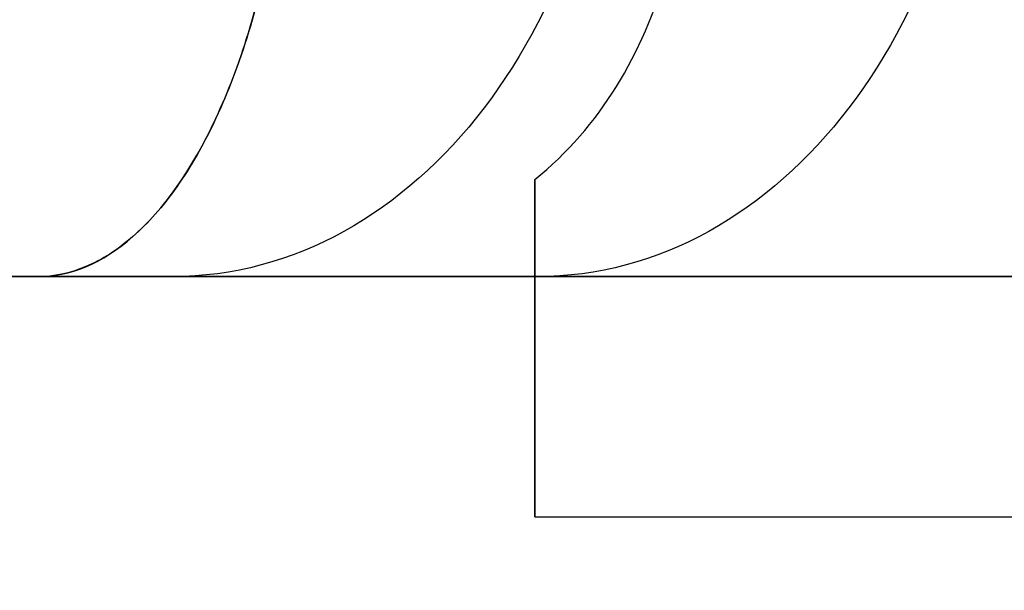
# Model space of a CAD drawing. Header units: millimetres. Extents: x 3074 to 3793, y -15 to 40.
# Tile 211 of 256: x 3107.91 to 3110.99, y 9.2 to 10.99. Entities that reach past the tile are written whole.
import ezdxf

# ---------------------------------------------------------------- set-up
doc = ezdxf.new("R2010")
doc.units = ezdxf.units.MM
doc.layers.add('METAL NEGRO', color=7, linetype='Continuous')

msp = doc.modelspace()

# ---------------------------------------------------------------- linework, layer by layer
at = {"layer": 'METAL NEGRO'}
for p, q in [((3106.9918, 10.1833, 19.2511), (3111.8078, 10.1833, 19.2511)), ((3108.4395, 10.1833, 15.2369), (3107.9641, 10.1833, 14.6703)), ((3108.8744, 10.1833, 15.7552), (3108.8744, 10.1833, 22.747)), ((3109.5196, 9.437, 17.1019), (3109.5196, 10.1833, 17.1019)), ((3109.5196, 9.9599, 15.5533), (3109.5196, 9.9599, 18.9489))]:
    msp.add_line(p, q, dxfattribs=at)
at = {"layer": 'METAL NEGRO', "extrusion": (-0.642788, 0, -0.766044)}
msp.add_arc((-11.9833, -2371.4087, -2009.6553), 1.8, 270, 0, dxfattribs=at)
at = {"layer": 'METAL NEGRO', "extrusion": (0.642788, 0, -0.766044)}
msp.add_arc((11.9833, 2396.1575, 1981.9364), 1.8, 90, 180, dxfattribs=at)
at = {"layer": 'METAL NEGRO', "extrusion": (1, 0, 0)}
for start, end in [(180, 229.5407), (138.5904, 180)]:
    msp.add_arc((12.4333, 17.2511, 3109.5196), 3, start, end, dxfattribs=at)
at = {"layer": 'METAL NEGRO', "extrusion": (0, -1, 0)}
msp.add_arc((3118.2696, 19.2511, -10.1833), 11.2777, 156.03481, 203.96519, dxfattribs=at)
at = {"layer": 'METAL NEGRO'}
for points, knots in [([(3108.7531, 11.9833, 25.6919), (3108.7564, 11.8573, 25.688), (3108.7534, 11.7342, 25.6712), (3108.7355, 11.4929, 25.6137), (3108.7204, 11.3738, 25.5722), (3108.6597, 11.0393, 25.4171), (3108.5976, 10.8397, 25.2698), (3108.4846, 10.5981, 25.0089), (3108.4431, 10.5257, 24.9139), (3108.3558, 10.4021, 24.7153), (3108.3101, 10.3506, 24.6118), (3108.215, 10.2673, 24.3969), (3108.1653, 10.2356, 24.285), (3108.0656, 10.1938, 24.0604), (3108.0151, 10.1833, 23.9468), (3107.9641, 10.1833, 23.8319)], [0, 0, 0, 0, 0.37557, 0.37557, 0.75114, 0.75114, 1.502279, 1.502279, 1.877849, 1.877849, 2.253419, 2.253419, 2.628989, 2.628989, 3.004559, 3.004559, 3.004559, 3.004559]), ([(3107.9641, 10.1833, 14.6703), (3108.0664, 10.1833, 14.4401), (3108.166, 10.2246, 14.216), (3108.3581, 10.3925, 13.782), (3108.4455, 10.5147, 13.5836), (3108.5599, 10.759, 13.3193), (3108.594, 10.8482, 13.2398), (3108.6537, 11.0425, 13.0976), (3108.6795, 11.1487, 13.0345), (3108.7204, 11.3732, 12.9302), (3108.7352, 11.4896, 12.8895), (3108.7532, 11.7311, 12.8315), (3108.7564, 11.857, 12.8142), (3108.7531, 11.9833, 12.8103)], [0, 0, 0, 0, 0.751676, 0.751676, 1.503353, 1.503353, 1.879191, 1.879191, 2.255029, 2.255029, 2.630868, 2.630868, 3.006706, 3.006706, 3.006706, 3.006706]), ([(3109.5196, 10.4866, 14.9685), (3109.6229, 10.57, 14.8973), (3109.7064, 10.6671, 14.8225), (3109.8438, 10.888, 14.6763), (3109.8964, 11.0104, 14.6061), (3109.9717, 11.2688, 14.4826), (3109.9953, 11.4082, 14.4278), (3110.0138, 11.6915, 14.3405), (3110.0093, 11.8359, 14.3074), (3109.9905, 11.9833, 14.285)], [-1.791242, -1.791242, -1.791242, -1.791242, -1.343432, -1.343432, -0.895621, -0.895621, -0.447811, -0.447811, 0, 0, 0, 0])]:
    msp.add_open_spline(points, degree=3, knots=knots, dxfattribs=at)
for points, weights, degree in [([(3109.5196, 10.4866, 14.9685), (3109.5196, 10.2874, 15.4324), (3109.5196, 10.1833, 15.9662), (3109.5196, 10.1833, 16.5241)], [1, 0.971301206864, 0.971301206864, 1], 3), ([(3106.9918, 10.1833, 19.2511), (3108.8373, 0.9333, 19.2511), (3118.2696, 0.9333, 19.2511)], [0.931934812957, 0.746414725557, 1], 2)]:
    msp.add_rational_spline(points, weights, degree=degree, dxfattribs=at)
for points in [[(3107.9641, 10.1833, 23.8319), (3111.821, 10.1833, 19.2354)], [(3109.5196, 10.1833, 16.5241), (3107.9641, 10.1833, 14.6703)], [(3111.821, 10.1833, 19.2354), (3109.5196, 10.1833, 19.2354)], [(3109.5196, 10.1833, 16.5241), (3109.5196, 10.1833, 19.2354)], [(3109.5196, 9.4333, 17.2511), (3118.2696, 9.4333, 17.2511)]]:
    msp.add_open_spline(points, degree=1, dxfattribs=at)

doc.saveas('drawing.dxf')
